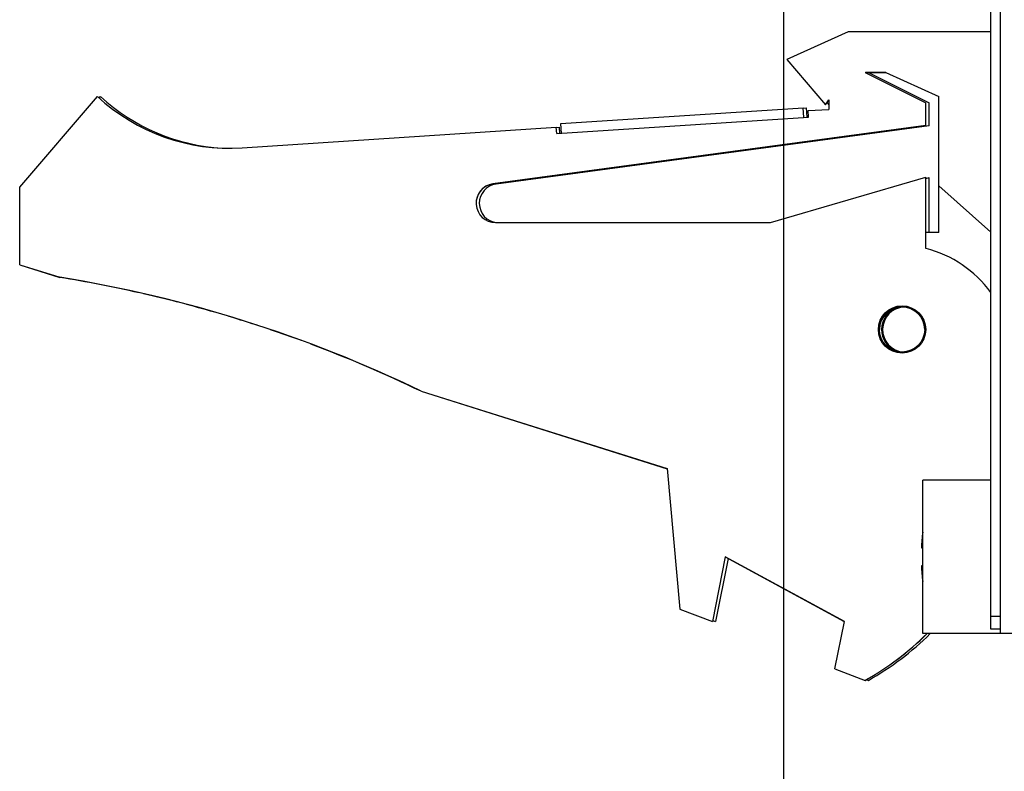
# Model space of a CAD drawing. Header units: inches. Extents: x 0.2 to 16.8, y 0.2 to 10.8.
# Tile 48 of 98: x 11.4 to 12.6, y 4.1 to 5. Entities that reach past the tile are written whole.
import ezdxf

# ---------------------------------------------------------------- set-up
doc = ezdxf.new("R2010")
doc.units = ezdxf.units.IN
doc.header["$LTSCALE"] = 0.935
doc.header["$MEASUREMENT"] = 0
doc.layers.get('0').update_dxf_attribs({"linetype": 'CONTINUOUS'})
doc.layers.add('DIMENSIONS', color=7, linetype='CONTINUOUS')
doc.styles.get("Standard").update_dxf_attribs({"font": 'txt', "width": 0.8})
doc.dimstyles.new('DIMSTYLE_1', dxfattribs={"dimtxt": 0.125, "dimasz": 0.18, "dimexe": 0.125, "dimexo": 0.0625, "dimgap": 0.03125, "dimtad": 0, "dimtih": 1, "dimtoh": 1, "dimlfac": 1.333333, "dimzin": 4, "dimdsep": 46, "dimtxsty": 'STANDARD', "dimblk": '_FILLED', "dimblk1": '_FILLED', "dimblk2": '_FILLED', "dimcen": 0.09, "dimadec": 0, "dimazin": 0, "dimtp": 0.01, "dimtm": 0.01, "dimtfac": 1, "dimtofl": 0, "dimtmove": 0, "dimatfit": 3, "dimldrblk": '_FILLED', "dimfxl": 1, "dimtolj": 1, "dimtzin": 4, "dimarcsym": 0})

# ---------------------------------------------------------------- blocks, each defined once
blk = doc.blocks.new('*D34')
at = {"layer": 'DIMENSIONS', "color": 2, "linetype": 'CONTINUOUS'}
blk.add_line((12.3042, 6.0991), (12.3042, 3.7855), dxfattribs=at)
at = {"layer": 'DIMENSIONS', "color": 2, "linetype": 'CONTINUOUS', "insert": (12.2417, 3.723), "char_height": 0.125, "width": 1.025, "attachment_point": 3, "rotation": 90, "line_spacing_factor": 0.9}
blk.add_mtext('.44{\\Ftxt.shx;\\W1.000000;\\H0.125000; }[11.1]', dxfattribs=at)
blk = doc.blocks.new('_FILLED')
at = {"color": 0, "linetype": 'BYBLOCK'}
blk.add_solid([(0, 0), (-1, 0.1736), (-1, -0.1736)], dxfattribs=at)

msp = doc.modelspace()

# ---------------------------------------------------------------- linework, layer by layer
at = {"color": 7, "linetype": 'CONTINUOUS'}
for p, q in [((12.5443, 4.2822), (12.5443, 8.0659)), ((12.5556, 4.2773), (12.5556, 8.0764)), ((12.3793, 4.9746), (12.3081, 4.9424)), ((12.5443, 4.9746), (12.3793, 4.9746)), ((12.3081, 4.9424), (12.3531, 4.8899)), ((12.3081, 4.9423), (12.3081, 4.9422)), ((12.3081, 4.9422), (12.3531, 4.8897)), ((12.3988, 4.9274), (12.4229, 4.9274)), ((12.3988, 4.9274), (12.4693, 4.8921)), ((12.4229, 4.9272), (12.3991, 4.9272)), ((12.4026, 4.9272), (12.4731, 4.892)), ((12.4229, 4.9274), (12.4843, 4.8996)), ((12.4229, 4.9272), (12.4843, 4.8995)), ((11.4193, 4.7946), (11.5093, 4.8996)), ((11.5115, 4.8977), (11.5131, 4.8995)), ((12.3531, 4.8899), (12.3568, 4.8955)), ((12.3531, 4.8897), (12.3568, 4.8954)), ((12.3568, 4.8955), (12.3568, 4.8846)), ((12.4843, 4.7421), (12.4843, 4.8996)), ((12.0464, 4.8681), (12.327, 4.8864)), ((12.3277, 4.8752), (12.327, 4.8864)), ((12.327, 4.8861), (12.3308, 4.8863)), ((12.3315, 4.8755), (12.3308, 4.8863)), ((12.3329, 4.8831), (12.3568, 4.8846)), ((12.3334, 4.8756), (12.3329, 4.8831)), ((12.3547, 4.8922), (12.3568, 4.8897)), ((12.4693, 4.8657), (12.4693, 4.8921)), ((12.4731, 4.8657), (12.4731, 4.892)), ((12.0415, 4.8565), (12.3334, 4.8756)), ((11.677, 4.8401), (12.041, 4.864)), ((12.4693, 4.8659), (11.9676, 4.7982)), ((11.9676, 4.798), (12.4693, 4.8657)), ((12.4731, 4.8657), (11.9713, 4.798)), ((12.0415, 4.8565), (12.041, 4.864)), ((12.041, 4.8636), (12.0447, 4.8638)), ((12.0452, 4.8567), (12.0447, 4.8638)), ((12.0471, 4.8568), (12.0464, 4.8681)), ((12.2893, 4.7534), (12.4693, 4.8059)), ((12.4693, 4.7234), (12.4693, 4.8059)), ((12.4693, 4.8046), (12.4731, 4.8057)), ((12.4731, 4.7421), (12.4731, 4.8057)), ((11.4193, 4.7045), (11.4193, 4.7946)), ((12.5443, 4.7422), (12.4843, 4.7959)), ((11.9706, 4.7534), (12.2893, 4.7534)), ((12.4843, 4.7421), (12.4693, 4.7421)), ((11.4193, 4.7046), (11.4658, 4.69)), ((11.4193, 4.7045), (11.4658, 4.6898)), ((11.8843, 4.5582), (12.1693, 4.4684)), ((11.8843, 4.558), (12.1693, 4.4682)), ((12.1693, 4.4684), (12.1843, 4.3056)), ((12.5443, 4.455), (12.4656, 4.455)), ((12.4656, 4.2773), (12.4656, 4.455)), ((12.464, 4.3765), (12.4656, 4.3765)), ((12.2368, 4.3662), (12.2218, 4.2912)), ((12.2402, 4.3642), (12.2256, 4.2911)), ((12.3748, 4.2912), (12.2368, 4.3662)), ((12.2368, 4.3661), (12.3747, 4.2911)), ((12.4656, 4.3558), (12.464, 4.3558)), ((12.1843, 4.3056), (12.2218, 4.2912)), ((12.1843, 4.3056), (12.1843, 4.3055)), ((12.1843, 4.3055), (12.2218, 4.2911)), ((12.2218, 4.2911), (12.2218, 4.2912)), ((12.2221, 4.2924), (12.2256, 4.2911)), ((12.3639, 4.2366), (12.3748, 4.2912)), ((12.5556, 4.2822), (12.5443, 4.2822)), ((12.5556, 4.2773), (12.4656, 4.2773)), ((12.5556, 4.2777), (12.6306, 4.2777)), ((12.3639, 4.2366), (12.3988, 4.2231)), ((12.3639, 4.2366), (12.3639, 4.2364)), ((12.3639, 4.2364), (12.3988, 4.223)), ((12.4003, 4.2239), (12.4026, 4.223))]:
    msp.add_line(p, q, dxfattribs=at)
at = {"color": 9, "linetype": 'CONTINUOUS'}
msp.add_line((12.5556, 4.2972), (12.5443, 4.2972), dxfattribs=at)
at = {"color": 7, "linetype": 'CONTINUOUS'}
for radius in [0.0274, 0.0262]:
    msp.add_circle((12.4416, 4.6296), radius, dxfattribs=at)
for centre, radius, start, end in [((11.6623, 5.0646), 0.225, 227.1666, 273.7467), ((11.666, 5.0645), 0.225, 227.1666, 266.9445), ((11.9706, 4.7759), 0.0225, 97.6845, 270), ((11.9706, 4.7757), 0.0225, 97.6845, 171.841), ((11.9743, 4.7757), 0.0225, 97.6845, 263.627), ((12.4356, 4.5927), 0.135, 36.2958, 75.5225), ((11.2233, 3.19), 1.5195, 64.2145, 80.8167), ((11.2233, 3.1898), 1.5195, 77.2879, 80.8167), ((11.2233, 3.1898), 1.5195, 75.5681, 77.0902), ((11.2233, 3.1898), 1.5195, 73.7116, 75.1528), ((12.4416, 4.6295), 0.0262, 0.3281, 179.6719), ((12.4453, 4.6295), 0.0274, 111.6999, 246.5654), ((12.4453, 4.6295), 0.0262, 94.1394, 263.5843), ((11.2233, 3.1898), 1.5195, 71.8095, 73.2251), ((11.2233, 3.1898), 1.5195, 69.8866, 71.3152), ((11.2233, 3.1898), 1.5195, 64.2145, 69.4447), ((12.6983, 4.3662), 0.2345, 172.9591, 177.4743), ((12.6983, 4.3662), 0.2345, 182.5257, 187.0409), ((12.2331, 4.5171), 0.3375, 299.4136, 314.71), ((12.2331, 4.517), 0.3375, 299.4136, 314.7343), ((12.2368, 4.517), 0.3375, 299.4136, 314.7343)]:
    msp.add_arc(centre, radius, start, end, dxfattribs=at)

# ---------------------------------------------------------------- dimensions: what is measured, and where the dimension line sits
at = {"layer": 'DIMENSIONS', "color": 2, "linetype": 'CONTINUOUS'}
dim = msp.add_ordinate_dim(feature_location=(12.3042, 6.0991), offset=(0, -2.3136), dtype=1, origin=(12.6306, 6.1616), dimstyle='DIMSTYLE_1', dxfattribs=at)
dim.commit()
dim.dimension.update_dxf_attribs({"geometry": '*D34', "text_midpoint": (12.3042, 3.2105)})

doc.saveas('drawing.dxf')
